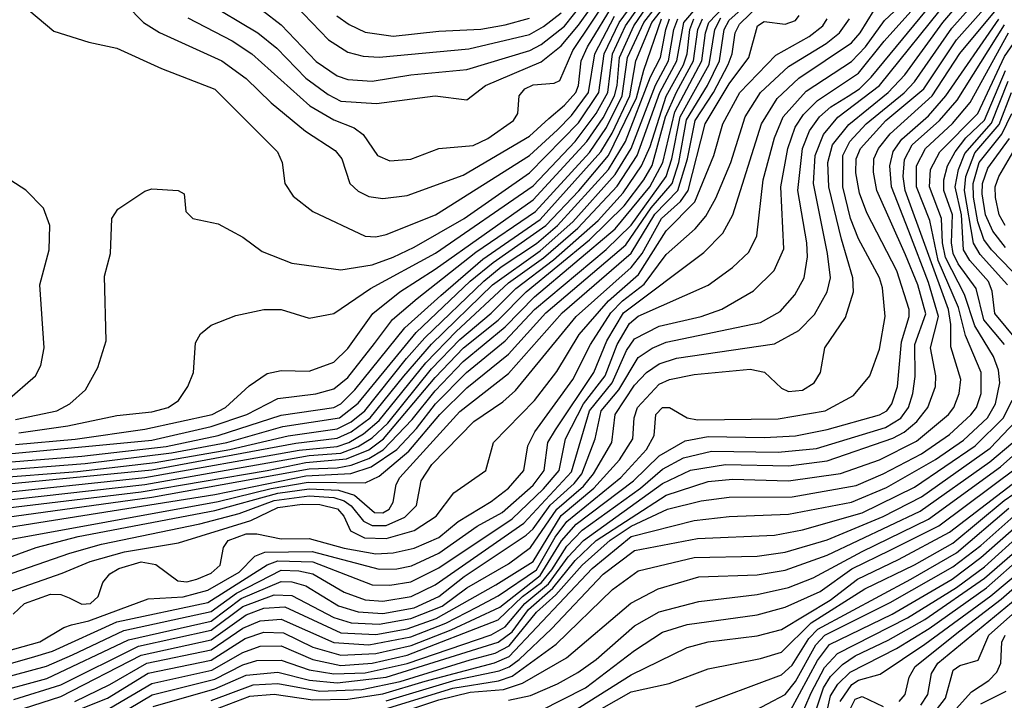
# Model space of a CAD drawing. Extents: x 997026 to 1115308, y 536381 to 619039.
# Tile 210 of 256: x 1039847 to 1042662, y 568899 to 570843. Entities that reach past the tile are written whole.
import ezdxf

# ---------------------------------------------------------------- set-up
doc = ezdxf.new("R2010")
doc.units = 0

msp = doc.modelspace()

# ---------------------------------------------------------------- linework, layer by layer
at = {"layer": '0CON20XD'}
for points in [[(1040375, 570896.4), (1040528.3, 570805), (1040581.9, 570761.9), (1040665, 570675.9), (1040728.8, 570628.8), (1040765, 570610), (1040866.9, 570603.1), (1041035, 570625.2), (1041125, 570614), (1041178.9, 570655), (1041337.9, 570722.1), (1041395, 570768.1), (1041445, 570826.8), (1041707.5, 571195)], [(1039835, 569700.6), (1039953.3, 569725), (1039990.4, 569745), (1040035.4, 569785), (1040071.2, 569848.8), (1040094.6, 569925), (1040090.2, 570109.8), (1040107.1, 570175), (1040110.8, 570275), (1040128.3, 570301.7), (1040205, 570353.3), (1040225, 570360), (1040300, 570355), (1040317.5, 570345), (1040322.5, 570295), (1040342.5, 570275), (1040415, 570259.2), (1040485, 570221.9), (1040540.5, 570180.5), (1040625, 570147.2), (1040765, 570128.4), (1040855, 570143), (1040915, 570164.6), (1040975, 570192.6), (1041118, 570275), (1041305, 570405.4), (1041445, 570548.6), (1041503.2, 570635), (1041518.4, 570745), (1041561, 570835), (1041766.7, 571115)], [(1039775, 569576.3), (1040025, 569596.1), (1040266.5, 569623.5), (1040414.9, 569654.9), (1040595, 569713.3), (1040745, 569735.1), (1040765, 569745.4), (1040805.6, 569785), (1040947.9, 569962.1), (1041051.2, 570055), (1041170.9, 570159.1), (1041335, 570271.9), (1041508.2, 570465), (1041541.2, 570518.8), (1041591.2, 570625), (1041608.6, 570725), (1041654.3, 570835), (1041857.8, 571095)], [(1039815, 569602.6), (1040225, 569641.6), (1040395, 569680.5), (1040497.1, 569715), (1040585, 569760.9), (1040694.2, 569774.2), (1040745, 569788.2), (1040785, 569820.3), (1040862, 569918), (1040913.3, 569986.7), (1040983.2, 570046.8), (1041151.4, 570178.6), (1041321.9, 570295), (1041476.1, 570463.9), (1041525, 570535), (1041569.3, 570625), (1041584.9, 570735), (1041631.2, 570835), (1041825.8, 571085)], [(1040055, 570985.6), (1040201.1, 570835), (1040246.6, 570806.6), (1040425.6, 570725.6), (1040495, 570675.2), (1040565.8, 570605), (1040664.1, 570524.1), (1040749.4, 570469.4), (1040768.1, 570445), (1040791.2, 570375), (1040815, 570352.7), (1040845, 570337.5), (1040885, 570331.6), (1040955, 570340.5), (1041115, 570398.9), (1041305, 570510.5), (1041359.7, 570560.3), (1041405, 570598.3), (1041436.9, 570635), (1041444.9, 570655), (1041452, 570725), (1041469.9, 570765), (1041549.2, 570895)], [(1040540.4, 570870.4), (1040595, 570828.4), (1040695, 570723.3), (1040755, 570682.2), (1040785, 570671.7), (1040855, 570667), (1040965, 570685.7), (1041125, 570700.8), (1041305.1, 570754.9), (1041337.7, 570772.3), (1041405, 570824.4), (1041532.9, 570987.1)], [(1039845, 569662.5), (1039985, 569682.2), (1040125, 569712.4), (1040225, 569722.2), (1040271.4, 569735), (1040301.1, 569755), (1040328.1, 569795), (1040344.3, 569835), (1040350.3, 569919.7), (1040364.5, 569945.5), (1040395, 569970), (1040465, 569998.1), (1040545.4, 570014.6), (1040595, 570014.5), (1040675, 569990), (1040745, 570003.9), (1040849.7, 570075), (1041036, 570176), (1041315, 570367.9), (1041435, 570495.1), (1041495, 570574.7), (1041528.5, 570635), (1041542.2, 570745), (1041578.9, 570825), (1041663.4, 570946.6)], [(1039726.9, 568833.1), (1039965, 568909.8), (1040195, 569027.6), (1040395, 569071.2), (1040495, 569142.7), (1040545, 569161.7), (1040605.2, 569165.2), (1040765, 569091.3), (1040865, 569086.2), (1040955, 569102.5), (1041037.7, 569132.3), (1041208.6, 569228.6), (1041314.9, 569295.1), (1041395, 569426.1), (1041488.8, 569505), (1041561.4, 569585), (1041600.3, 569645), (1041603.4, 569705), (1041613.4, 569735), (1041675, 569801.7), (1041705, 569815.2), (1041775, 569829.5), (1041935, 569844.1), (1041976, 569836), (1042025, 569790), (1042045, 569780.7), (1042085, 569784.3), (1042118.2, 569805), (1042136, 569835), (1042148.7, 569905), (1042208, 569992), (1042230.2, 570065), (1042228.4, 570105), (1042196.2, 570216.2), (1042159.9, 570365), (1042157.3, 570435), (1042170.8, 570485), (1042216.9, 570543.1), (1042330, 570635), (1042377.1, 570685), (1042486.4, 570835), (1042553.8, 570915)], [(1039750.3, 568949.7), (1039924.2, 568995.8), (1039998.8, 569028.8), (1040145, 569097.7), (1040395, 569152), (1040466.7, 569205), (1040595, 569269.9), (1040645, 569268.5), (1040685, 569260), (1040775, 569207.2), (1040835, 569185.6), (1040885, 569181.6), (1040966.3, 569195), (1041035, 569228.3), (1041288.6, 569405), (1041425, 569551.5), (1041476.4, 569725), (1041540.8, 569805), (1041582, 569898), (1041605, 569931.4), (1041675, 569967.2), (1041795, 569994.6), (1041853.9, 570016.1), (1041945, 570068.2), (1042003.9, 570126.1), (1042032, 570188), (1042022.5, 570365), (1042043.1, 570475), (1042064.4, 570535.6), (1042087.8, 570572.2), (1042127.7, 570612.3), (1042245, 570690), (1042318.4, 570781.6), (1042437.6, 570915)], [(1039755, 569487.6), (1040204.9, 569534.9), (1040646.6, 569613.4), (1040755, 569624), (1040788.6, 569635), (1040830.5, 569659.5), (1040875, 569697.5), (1041007.9, 569862.1), (1041095, 569952), (1041245, 570091.4), (1041345, 570162.1), (1041442.9, 570247.1), (1041555, 570367.7), (1041612.5, 570455), (1041677.4, 570635), (1041725.9, 570725), (1041746, 570835), (1041815, 570916.5)], [(1039762.9, 568917.1), (1039925, 568960.9), (1040158.4, 569071.6), (1040395, 569124.8), (1040480.9, 569189.1), (1040595, 569238.1), (1040625, 569236.9), (1040665.2, 569225.2), (1040758.3, 569168.3), (1040815, 569151), (1040885, 569146.8), (1040975, 569163.1), (1041045, 569195.1), (1041117.4, 569252.6), (1041295, 569370.3), (1041315, 569388.1), (1041363.9, 569456.1), (1041432.4, 569517.6), (1041454.4, 569545), (1041492.6, 569645), (1041509, 569725), (1041559.6, 569785), (1041615, 569877.4), (1041655.5, 569904.5), (1041695, 569921.2), (1041965, 569977.8), (1042020.7, 570009.3), (1042062.8, 570057.2), (1042089.2, 570105), (1042099.4, 570165), (1042097.7, 570205), (1042072, 570355), (1042085.3, 570475), (1042105.3, 570525), (1042133.3, 570565), (1042165.7, 570594.3), (1042215, 570624.3), (1042247.4, 570645), (1042281.1, 570678.9), (1042475.1, 570915)], [(1039775, 569416.6), (1040225, 569478.4), (1040675, 569560), (1040755, 569562.5), (1040795, 569569.8), (1040845, 569589), (1040886.3, 569613.7), (1040969.5, 569700.5), (1041035, 569782.8), (1041115, 569866.2), (1041234.8, 569965.2), (1041318.9, 570051.1), (1041549, 570245), (1041648.4, 570365), (1041685.3, 570434.7), (1041720.1, 570579.9), (1041796.8, 570725), (1041807.5, 570805), (1041817.2, 570835), (1041904.1, 570925.9)], [(1039945, 568843.7), (1040097.9, 568905), (1040215, 568975.9), (1040395, 569013.3), (1040491.9, 569075), (1040545, 569093.5), (1040601.4, 569091.4), (1040685, 569050.7), (1040765, 569027.9), (1040865, 569032), (1040965.9, 569055), (1041080.4, 569099.6), (1041219.3, 569165), (1041335, 569255.1), (1041395.9, 569354.1), (1041438, 569402), (1041601.7, 569525), (1041675, 569597.1), (1041749.8, 569640.2), (1041815, 569652.4), (1041975, 569649.5), (1042065, 569654.4), (1042155, 569672.4), (1042305, 569713.9), (1042325.6, 569725), (1042340.2, 569745), (1042356.4, 569795), (1042367.4, 569922.6), (1042389.4, 569995), (1042389.3, 570015), (1042354.4, 570125), (1042268.6, 570291.4), (1042247.4, 570347.4), (1042237.3, 570405), (1042238.4, 570445), (1042251, 570475), (1042322.7, 570555), (1042431.6, 570645), (1042524.9, 570785), (1042649.2, 570925)], [(1040105, 568875.7), (1040225, 568946.9), (1040396.5, 568985), (1040485, 569034.9), (1040535, 569053.3), (1040595, 569053.9), (1040685, 569015.4), (1040765, 568998.3), (1040855, 569004.4), (1040955, 569027.1), (1041215, 569128.1), (1041284.2, 569195), (1041338.7, 569235), (1041368.5, 569271.5), (1041411.3, 569338.7), (1041455, 569384.1), (1041622, 569505), (1041685, 569558.4), (1041745, 569591.6), (1041825, 569609.9), (1042015, 569607.1), (1042125, 569618.1), (1042321.8, 569678.2), (1042365.8, 569704.2), (1042388, 569735), (1042399.9, 569775), (1042406.8, 569823.2), (1042405.7, 569915), (1042437.5, 570002.5), (1042414.5, 570085), (1042379, 570171), (1042297, 570355), (1042287.6, 570407.6), (1042289.1, 570445), (1042301.9, 570475), (1042335, 570517.2), (1042455.7, 570625), (1042535, 570746.2), (1042690.9, 570935)], [(1040328.1, 570848.1), (1040455, 570782.1), (1040510.8, 570745), (1040676.4, 570596.4), (1040745, 570556.6), (1040803.8, 570533.8), (1040828.8, 570515), (1040870.5, 570455), (1040905, 570440), (1040965, 570444.7), (1041045.4, 570474.6), (1041143.7, 570483.7), (1041185, 570503.3), (1041259.1, 570555), (1041271.3, 570575), (1041274.7, 570625), (1041290.9, 570645), (1041315, 570657.2), (1041375, 570661.9), (1041391.2, 570668.8), (1041428.2, 570755), (1041535.5, 570914.5)], [(1042313.4, 570076.6), (1042305, 570105.4), (1042245, 570216.5), (1042221.9, 570275), (1042200.5, 570365), (1042200.3, 570455), (1042220, 570495), (1042266.5, 570545), (1042375.7, 570634.3), (1042404.9, 570665.1), (1042511.7, 570818.3), (1042605.8, 570925)], [(1039675, 568963), (1039881, 569021), (1039940.7, 569039.3), (1040125, 569122.4), (1040385, 569178), (1040554.4, 569285.6), (1040585, 569297.1), (1040685, 569293.9), (1040855, 569228.3), (1040905, 569227), (1040965, 569237.1), (1041045, 569276.8), (1041255, 569417.1), (1041345, 569502.6), (1041389.7, 569555), (1041407.6, 569645), (1041458.6, 569745), (1041520.9, 569825), (1041555.2, 569914.8), (1041590.4, 569975), (1041615, 569996.2), (1041815.1, 570084.9), (1041884.6, 570135), (1041931.7, 570178.3), (1041954.8, 570225.2), (1041972.1, 570385), (1042005.1, 570505), (1042029.6, 570565), (1042095, 570638.2), (1042225, 570723.3), (1042264.7, 570765), (1042319.1, 570840.9), (1042387.4, 570905)], [(1039685, 569259), (1039894.7, 569335.3), (1040015, 569366.4), (1040405, 569440.7), (1040585, 569490.4), (1040675, 569502.9), (1040758.9, 569498.9), (1040804.8, 569484.8), (1040861.6, 569435), (1040885, 569433.8), (1040903.6, 569445), (1040915.2, 569465), (1040923.3, 569515), (1040933.6, 569535), (1041105, 569723.1), (1041245, 569832.4), (1041398, 570005), (1041595, 570175.5), (1041663.1, 570286.9), (1041728.7, 570355), (1041756.5, 570445), (1041777.8, 570555), (1041830.2, 570635), (1041872.5, 570715), (1041883.4, 570745), (1041892.3, 570805), (1041905, 570829.8), (1041965, 570888)], [(1039775, 569350.5), (1040415, 569466.5), (1040566.3, 569503.7), (1040671.7, 569521.7), (1040835, 569519.8), (1040875, 569538.5), (1040960.1, 569609.9), (1041047.9, 569715), (1041125, 569790.9), (1041245, 569887.4), (1041351.2, 570005), (1041580, 570200), (1041652.4, 570305), (1041712.7, 570375), (1041731.5, 570435), (1041753.5, 570556.5), (1041813, 570655), (1041847.3, 570725), (1041861, 570815), (1041875, 570841.6), (1041924.8, 570885.2)], [(1039831, 568901), (1039965, 568942.6), (1040187.3, 569052.7), (1040395, 569098.5), (1040485, 569166.2), (1040575, 569200.2), (1040625, 569197.5), (1040745, 569134.9), (1040795, 569120.1), (1040875, 569116.4), (1040965, 569132), (1041055, 569167.9), (1041125, 569219.6), (1041245, 569288.8), (1041307.1, 569335), (1041382.4, 569445), (1041459.3, 569510.7), (1041487.4, 569545), (1041540.1, 569635), (1041549.3, 569715), (1041605, 569798.3), (1041639, 569835), (1041675, 569859.7), (1041725, 569875.9), (1042005, 569917), (1042074.6, 569955.4), (1042119.1, 570000.9), (1042155.6, 570065), (1042164.5, 570105), (1042156.5, 570175), (1042116.6, 570375), (1042120.8, 570455), (1042145.1, 570514.9), (1042186.1, 570563.9), (1042304.9, 570655), (1042505.9, 570905)], [(1039835, 569629.1), (1040005.6, 569644.4), (1040205, 569673.5), (1040397.8, 569715), (1040435.8, 569735), (1040503.2, 569796.8), (1040555, 569832), (1040595, 569840.8), (1040675, 569838.4), (1040745, 569864.8), (1040785, 569903.3), (1040856.6, 570003.4), (1040934.2, 570065.8), (1041035, 570129.8), (1041315, 570327.8), (1041468.5, 570495), (1041515, 570562.4), (1041547.1, 570625), (1041555.4, 570655), (1041562.1, 570735), (1041602.4, 570825), (1041651.9, 570898.1)], [(1039849.8, 570889.8), (1039945, 570810), (1040045, 570778.5), (1040125, 570761.2), (1040253.1, 570703.1), (1040405, 570644), (1040584.6, 570465), (1040597.9, 570435), (1040605.4, 570375), (1040628.7, 570338.7), (1040685, 570294.6), (1040835, 570224.1), (1040865, 570222.5), (1040895, 570229.2), (1041035.9, 570285), (1041305, 570454.4), (1041385, 570528.1), (1041425, 570568.7), (1041473.1, 570635), (1041491.2, 570745), (1041547.3, 570852.7)], [(1039785, 569032.4), (1039905, 569065.6), (1039973.1, 569106.9), (1039995, 569114.2), (1040045, 569125.5), (1040215, 569188), (1040315, 569193.8), (1040385, 569212.7), (1040474.5, 569265), (1040519.6, 569310.4), (1040548, 569322), (1040683.3, 569323.3), (1040875, 569272.7), (1040925.7, 569274.3), (1040967, 569283), (1041045, 569318.4), (1041155, 569396.4), (1041226.1, 569435), (1041315, 569513.5), (1041346.4, 569555), (1041357.4, 569635), (1041378.8, 569671.2), (1041488.9, 569835), (1041526, 569925), (1041573.6, 570005), (1041802.7, 570177.3), (1041857.4, 570232.6), (1041885.6, 570285), (1041968, 570545), (1042012.7, 570617.3), (1042074.1, 570675.9), (1042225, 570777.1), (1042249.8, 570805), (1042289.9, 570870.1)], [(1040634.6, 570884.6), (1040730.5, 570785), (1040785, 570749.8), (1040828.8, 570738.8), (1040875, 570735.8), (1041130.9, 570759.1), (1041305, 570800.9), (1041345, 570823.1), (1041395, 570862.6)], [(1042585.6, 570575), (1042662.1, 570737.9), (1042756.2, 570873.8)], [(1039685, 569212.7), (1039990.8, 569319.2), (1040081.2, 569345), (1040362.2, 569402.2), (1040475, 569432.2), (1040575, 569469.7), (1040675, 569482.8), (1040745, 569477.7), (1040775, 569468.8), (1040795, 569454.5), (1040830.1, 569410.1), (1040855, 569397.5), (1040895, 569398.2), (1040948.7, 569421.3), (1040981.2, 569455), (1040994.5, 569525), (1041025, 569572.2), (1041145, 569695.2), (1041228.4, 569751.6), (1041265, 569784), (1041437.8, 569995), (1041595, 570134.7), (1041626.7, 570175), (1041682, 570275), (1041736.5, 570323.5), (1041757.9, 570355), (1041806.6, 570545), (1041875, 570660), (1041931.7, 570735), (1041955.8, 570825), (1041975, 570838), (1042035, 570830.5), (1042065, 570840.9), (1042075.3, 570855)], [(1039755.2, 569464.8), (1040205, 569515.1), (1040605.7, 569585), (1040675, 569598), (1040765.1, 569604.9), (1040815, 569623.5), (1040855, 569648.2), (1040899.5, 569690.5), (1041024.8, 569845.2), (1041105, 569929.1), (1041195.3, 570004.7), (1041265.7, 570075), (1041373.3, 570156.7), (1041500.8, 570269.2), (1041571.9, 570348.1), (1041624.9, 570425), (1041649.1, 570480.9), (1041695, 570624.1), (1041745, 570714.1), (1041755.2, 570745.2), (1041762.5, 570815), (1041774.7, 570845)], [(1039765, 569511.7), (1040225, 569557.3), (1040636.9, 569633.1), (1040755, 569647.4), (1040795.1, 569665), (1040849.1, 569705), (1040945, 569824.3), (1041024, 569916), (1041199.2, 570085), (1041335, 570182.5), (1041428.6, 570265), (1041549.4, 570400.6), (1041595.4, 570474.6), (1041664.3, 570655.7), (1041701.4, 570725), (1041716.8, 570815), (1041728.2, 570845)], [(1039765, 569533.2), (1040012.5, 569552.5), (1040235, 569578.1), (1040448.4, 569615), (1040615, 569654.3), (1040755, 569674.2), (1040795, 569693.9), (1040834.1, 569725), (1040953.2, 569875), (1041005.7, 569934.3), (1041174, 570096), (1041223.6, 570136.4), (1041325, 570203.6), (1041384.8, 570255.2), (1041530.1, 570415), (1041579.2, 570495), (1041650.8, 570679.2), (1041678.8, 570735), (1041693.8, 570815), (1041705.2, 570845)], [(1039765, 569442.5), (1040195, 569494.1), (1040555, 569555), (1040665, 569577.5), (1040781.9, 569588.1), (1040845, 569614.4), (1040887.6, 569645), (1041035, 569820.5), (1041116, 569905), (1041215, 569984.9), (1041294.8, 570065.2), (1041476.5, 570213.5), (1041575, 570311.2), (1041631.3, 570385), (1041655, 570426.7), (1041693.7, 570565), (1041724.3, 570635.7), (1041772.9, 570725), (1041785.6, 570815), (1041798.7, 570845)], [(1039765.6, 569554.4), (1040034.6, 569575.4), (1040281.6, 569605), (1040439.8, 569635), (1040599.1, 569680.9), (1040761.2, 569705), (1040815, 569747), (1040980.8, 569949.2), (1041135, 570095.8), (1041200.5, 570149.5), (1041350.8, 570255), (1041445.9, 570354.1), (1041530, 570455), (1041610.2, 570619.8), (1041631.3, 570698.7), (1041682.3, 570845)], [(1039775, 569386.1), (1040405, 569486.3), (1040665, 569539.7), (1040793.9, 569546.1), (1040851.7, 569565), (1040925.4, 569614.6), (1040981.9, 569675), (1041036, 569745), (1041124.2, 569835), (1041235, 569925.5), (1041318.7, 570015), (1041523.6, 570186.4), (1041595, 570255.7), (1041695.6, 570394.4), (1041711.5, 570445), (1041735, 570565), (1041817.8, 570715), (1041834.7, 570815), (1041851.9, 570848.1)], [(1040125, 568854.2), (1040226, 568914), (1040405, 568959.3), (1040485, 568999.4), (1040525, 569011.8), (1040595, 569013.4), (1040675, 568985.9), (1040745, 568973.7), (1040835, 568976.9), (1040955, 569003.2), (1041195, 569086), (1041235, 569108.7), (1041290.9, 569175), (1041358.8, 569231.2), (1041415, 569308.5), (1041458.5, 569355), (1041685, 569517.6), (1041765, 569556), (1041865, 569571.9), (1042045, 569568.2), (1042155, 569582.6), (1042342.9, 569647.1), (1042375.4, 569664.6), (1042411.5, 569695), (1042443.5, 569735), (1042464.8, 569795), (1042465.9, 569825), (1042450.3, 569905), (1042473.6, 569995), (1042445, 570092.3), (1042388.9, 570238.9), (1042339.4, 570365), (1042334.9, 570425), (1042344, 570466), (1042368.4, 570501.6), (1042445, 570568.2), (1042494.9, 570625), (1042645.8, 570844.2)], [(1040753.8, 570853.8), (1040788.7, 570828.7), (1040835, 570807), (1040915, 570795.4), (1041045, 570810.3), (1041165, 570816.1), (1041235, 570827.7), (1041305, 570847.4)], [(1041616.3, 570115), (1041695, 570239.2), (1041777.2, 570322.8), (1041831.1, 570455), (1041857, 570545), (1041905.4, 570635), (1042008.3, 570741.7), (1042103.9, 570795), (1042143, 570825), (1042155.8, 570845)], [(1042190.8, 570805), (1042218.8, 570845)], [(1039828.7, 569145), (1039860.7, 569175), (1039935, 569201.4), (1039965, 569201), (1039988.9, 569191.1), (1040025, 569172.9), (1040049.5, 569175), (1040071.8, 569195), (1040084.7, 569235), (1040105, 569259.5), (1040130.8, 569275), (1040195, 569294), (1040236.5, 569286.5), (1040299.7, 569239.7), (1040325, 569236.9), (1040353.9, 569245), (1040395, 569262.1), (1040420.7, 569285), (1040430.2, 569335), (1040443.4, 569355), (1040495, 569374.3), (1040525, 569374.1), (1040595, 569360), (1040675, 569360.6), (1040775, 569333.3), (1040865, 569317.4), (1040915, 569319.6), (1040975, 569333.1), (1041045, 569363.6), (1041100.8, 569409.2), (1041195, 569466.2), (1041245, 569504.5), (1041287.9, 569555), (1041299.6, 569625), (1041320.2, 569665), (1041428.5, 569815), (1041479.2, 569915), (1041537.1, 570005), (1041570.4, 570039.6), (1041632.6, 570087.4), (1041695, 570172.3), (1041777.8, 570245), (1041808.4, 570281.6), (1041837, 570333), (1041880.1, 570435), (1041920.9, 570565), (1041964.8, 570635), (1042045, 570709), (1042153, 570775), (1042190.8, 570805)], [(1040228.8, 568881.2), (1040405, 568930.9), (1040495, 568970.1), (1040585, 568978.8), (1040676, 568956), (1040755, 568948.1), (1040895, 568964.3), (1041215.1, 569064.9), (1041255, 569094.4), (1041302.1, 569157.9), (1041371.3, 569218.7), (1041435, 569298.1), (1041495.3, 569355), (1041695, 569484.5), (1041815, 569523.2), (1041885, 569530), (1042045.1, 569525.1), (1042193.2, 569546.8), (1042305, 569585.6), (1042410.8, 569639.2), (1042502.1, 569715), (1042517.2, 569735), (1042532.5, 569775), (1042537.7, 569815), (1042508.7, 569908.7), (1042508.4, 569971.6), (1042502.1, 570015), (1042378, 570355), (1042372.8, 570395), (1042376.9, 570443.1), (1042398.4, 570485), (1042476.9, 570555), (1042526.6, 570613.4), (1042661.9, 570828.1)], [(1040395, 568898.4), (1040515, 568943.1), (1040585, 568946.3), (1040704.9, 568924.9), (1040825, 568929.5), (1040935, 568952.3), (1041135, 569014.4), (1041206.4, 569033.6), (1041246.1, 569053.9), (1041325, 569150.3), (1041380.2, 569199.8), (1041455.5, 569285), (1041535, 569355.6), (1041595, 569395.5), (1041699.1, 569445), (1041795, 569467.9), (1041875, 569478.8), (1042055, 569479.5), (1042237.9, 569512.1), (1042315.7, 569545), (1042425, 569602.3), (1042505, 569658.1), (1042566.2, 569713.8), (1042581.9, 569735), (1042595.7, 569775), (1042595.7, 569835), (1042550.9, 569940.9), (1042530.6, 570020.6), (1042473.1, 570155), (1042448.7, 570268.7), (1042410.4, 570365), (1042411.2, 570425), (1042436.1, 570475), (1042514, 570546), (1042564.2, 570605.8), (1042674.1, 570805)], [(1042661.8, 569915), (1042603.5, 569985), (1042581.5, 570075), (1042529.8, 570145), (1042515.8, 570175), (1042510.6, 570205), (1042514, 570285), (1042489.1, 570355), (1042488.4, 570385), (1042499.6, 570425), (1042521, 570465), (1042551.4, 570505), (1042605, 570555.7), (1042665, 570697.3)], [(1042699.8, 569925), (1042635, 570003.3), (1042627.4, 570067.4), (1042616.5, 570095), (1042563.6, 570155), (1042545.3, 570185), (1042538.9, 570285), (1042521.7, 570365), (1042530.6, 570415), (1042549, 570461), (1042625, 570547), (1042673.1, 570666.9)], [(1042670.7, 570085), (1042592.3, 570172.3), (1042574, 570204), (1042548, 570355), (1042551.9, 570395), (1042577.4, 570462.6), (1042646.6, 570543.4), (1042681.9, 570635)], [(1042663.7, 570255), (1042646.7, 570285), (1042636.4, 570335), (1042635.8, 570365), (1042646.5, 570395), (1042752.4, 570577.6)], [(1040385, 568864.5), (1040505, 568910.7), (1040575, 568916.5), (1040685, 568900.1), (1040785, 568901.7), (1040885, 568917.1), (1041006.6, 568953.4), (1041205, 569005.9), (1041246.2, 569023.8), (1041484.1, 569275), (1041595, 569366), (1041775, 569412.5), (1041875, 569423.4), (1042045, 569430.1), (1042225, 569464.9), (1042325, 569506.2), (1042465, 569586.1), (1042545, 569641.3), (1042614.1, 569705), (1042636.7, 569745), (1042649.3, 569805), (1042645, 569841.5), (1042631.1, 569881.1), (1042577.8, 569967.8), (1042548.2, 570058.2), (1042493.8, 570163.8), (1042485.4, 570205), (1042482.2, 570275), (1042447.9, 570365), (1042450.9, 570415), (1042477.6, 570465), (1042585.6, 570575)], [(1042713.2, 570095), (1042625.1, 570185.1), (1042603.5, 570215), (1042586.2, 570265), (1042574, 570336), (1042572.8, 570375), (1042589.9, 570435), (1042654.6, 570515.4), (1042682.9, 570575)], [(1042665, 570192.1), (1042629.1, 570239.1), (1042608, 570285), (1042598.2, 570345), (1042599.6, 570375), (1042615, 570419), (1042676.5, 570503.5)], [(1039811.3, 569755), (1039892.1, 569825), (1039907.7, 569855), (1039917.8, 569905), (1039904.7, 570085), (1039932.1, 570185), (1039933.5, 570255), (1039915, 570304), (1039865.4, 570355.4), (1039792.4, 570402.4)], [(1039655, 569151.8), (1039968.6, 569261.4), (1040049.3, 569295), (1040147.2, 569322.8), (1040301.3, 569348.7), (1040507.8, 569412.2), (1040585, 569449.7), (1040655, 569458.8), (1040705, 569457.4), (1040755.5, 569445.5), (1040774, 569425), (1040792.7, 569382.7), (1040832.6, 569362.6), (1040895, 569361.1), (1040975, 569383.2), (1041038.1, 569425), (1041088.7, 569491.3), (1041179.5, 569555), (1041202.1, 569635), (1041318.4, 569755), (1041382.6, 569837.4), (1041446.9, 569943.1), (1041529.9, 570040.1), (1041616.3, 570115)], [(1040004.9, 568895.1), (1040105, 568943.3), (1040210.4, 569005), (1040395, 569042.3), (1040485, 569104.6), (1040535, 569125.6), (1040595, 569130.1), (1040745, 569063.5), (1040845, 569056.9), (1040965, 569079.5), (1041065, 569118.7), (1041153.9, 569165), (1041215, 569196.5), (1041325, 569271.5), (1041378.4, 569365), (1041410.9, 569409.1), (1041565.4, 569535), (1041638.6, 569615), (1041661, 569655), (1041665.2, 569715), (1041684.6, 569735), (1041705, 569734.7), (1041755, 569705.9), (1041785, 569699.9), (1042015, 569702.7), (1042150, 569725), (1042230.9, 569769.1), (1042277.3, 569825), (1042305, 569901.2), (1042321.1, 569995), (1042313.4, 570076.6)], [(1040895, 568896.9), (1041095, 568957.4), (1041217.7, 568982.3), (1041246.3, 568993.7), (1041275.2, 569014.8), (1041367.7, 569102.3), (1041515, 569259.1), (1041605, 569326), (1041785, 569360.5), (1042005, 569370.1), (1042085, 569385.7), (1042255, 569433.8), (1042405, 569507.5), (1042578.6, 569625), (1042659.3, 569705), (1042684.2, 569755.8)], [(1040865, 568865.8), (1041085, 568933), (1041215.5, 568954.5), (1041255, 568967.3), (1041381.2, 569058.8), (1041541.9, 569215), (1041615, 569268), (1041775, 569306.9), (1041955, 569309.9), (1042035, 569322), (1042155, 569357.4), (1042315, 569423.9), (1042425, 569480.2), (1042621.3, 569618.7), (1042695, 569695.7)], [(1040885, 568846.6), (1041045, 568900), (1041135, 568921.3), (1041230.7, 568929.3), (1041285, 568947.5), (1041410.3, 569019.7), (1041594.4, 569175.6), (1041672.7, 569217.3), (1041788.7, 569251.3), (1041955, 569256.7), (1042035, 569270), (1042155, 569313.2), (1042420.9, 569439.1), (1042620.5, 569579.5), (1042686.4, 569635)], [(1041245, 568898.5), (1041307.6, 568912.4), (1041385, 568945.1), (1041442.5, 568977.5), (1041495, 569015.2), (1041605, 569111.6), (1041675, 569151.3), (1041788.9, 569181.1), (1041955, 569200.6), (1042045, 569221.2), (1042115, 569248.1), (1042255, 569323.7), (1042445, 569416.2), (1042651, 569565), (1042729, 569635)], [(1041335, 568868.5), (1041465, 568934.6), (1041605, 569041), (1041685, 569092.9), (1041755, 569115.4), (1041955, 569143.1), (1042035, 569164.3), (1042135, 569209.8), (1042225.8, 569274.2), (1042335, 569327), (1042475, 569397.2), (1042700.2, 569565)], [(1041405, 568851.7), (1041595, 568971.7), (1041755, 569049.2), (1041815, 569065.5), (1041955, 569082.3), (1042025, 569100.6), (1042163.7, 569185), (1042241.8, 569245), (1042359.4, 569300.6), (1042505, 569378.4), (1042745, 569562.3)], [(1041462.8, 568847.2), (1041595, 568922.6), (1041703.5, 568946.5), (1041815, 568988.7), (1041965, 569018.2), (1042025, 569036.2), (1042109.8, 569120.2), (1042263.3, 569216.7), (1042405, 569285.3), (1042515, 569347.8), (1042660.9, 569469.1), (1042772.2, 569545)], [(1041779.7, 568880.3), (1042025, 568971.1), (1042055, 568998.6), (1042102.6, 569075), (1042128.3, 569101.7), (1042394.1, 569244.1), (1042525, 569320), (1042675, 569447)], [(1041884.1, 568835), (1042035, 568915.2), (1042065, 568951.8), (1042123.2, 569056.8), (1042148.4, 569085), (1042335, 569177.5), (1042515, 569279.5), (1042595, 569340.9), (1042689.2, 569425)], [(1042050.3, 568869.7), (1042127.8, 569012.2), (1042162.4, 569057.6), (1042341.2, 569145), (1042512.8, 569245), (1042595, 569306.1), (1042705, 569403.9)], [(1042073.5, 568836.5), (1042110, 568920), (1042147.8, 568992.2), (1042185, 569031.9), (1042385, 569134.2), (1042525, 569221.1), (1042605, 569280.2), (1042715, 569378.4)], [(1042104.9, 568815), (1042145, 568934.3), (1042165, 568966.6), (1042199, 569001), (1042235, 569026), (1042329.9, 569069.9), (1042435, 569129.7), (1042605, 569247.5), (1042735, 569359.9)], [(1042140.8, 568805), (1042165, 568911.1), (1042185.8, 568944.2), (1042220.9, 568979.1), (1042353.6, 569046.4), (1042446.7, 569103.3), (1042610.4, 569219.6), (1042716.8, 569313.2)], [(1042192.8, 568895), (1042226.2, 568943.8), (1042245, 568955.7), (1042306.8, 568973.2), (1042435, 569059.1), (1042623.2, 569196.8), (1042775, 569323.8)], [(1042361.2, 568895), (1042378.1, 568915), (1042389.7, 568965), (1042407.1, 568995), (1042535, 569097), (1042652.8, 569187.2), (1042775, 569294.5)], [(1042468.3, 568871.7), (1042493.2, 568905), (1042515.8, 568985), (1042535, 568998), (1042586.6, 569013.4), (1042617.3, 569085), (1042795, 569242.1)], [(1042423.2, 568885), (1042442.9, 568915), (1042453.8, 568975), (1042472.1, 569005), (1042698.9, 569191.1)], [(1042507.4, 568855), (1042567.7, 568922.3), (1042617.6, 568955), (1042640.8, 568979.2), (1042652.1, 569005), (1042655.1, 569065), (1042664.2, 569085)], [(1042595, 568888.7), (1042667.1, 568925)], [(1042222.1, 568875), (1042235, 568902), (1042255, 568909.4), (1042315, 568881.1)]]:
    msp.add_lwpolyline(points, dxfattribs=at)

doc.saveas('drawing.dxf')
